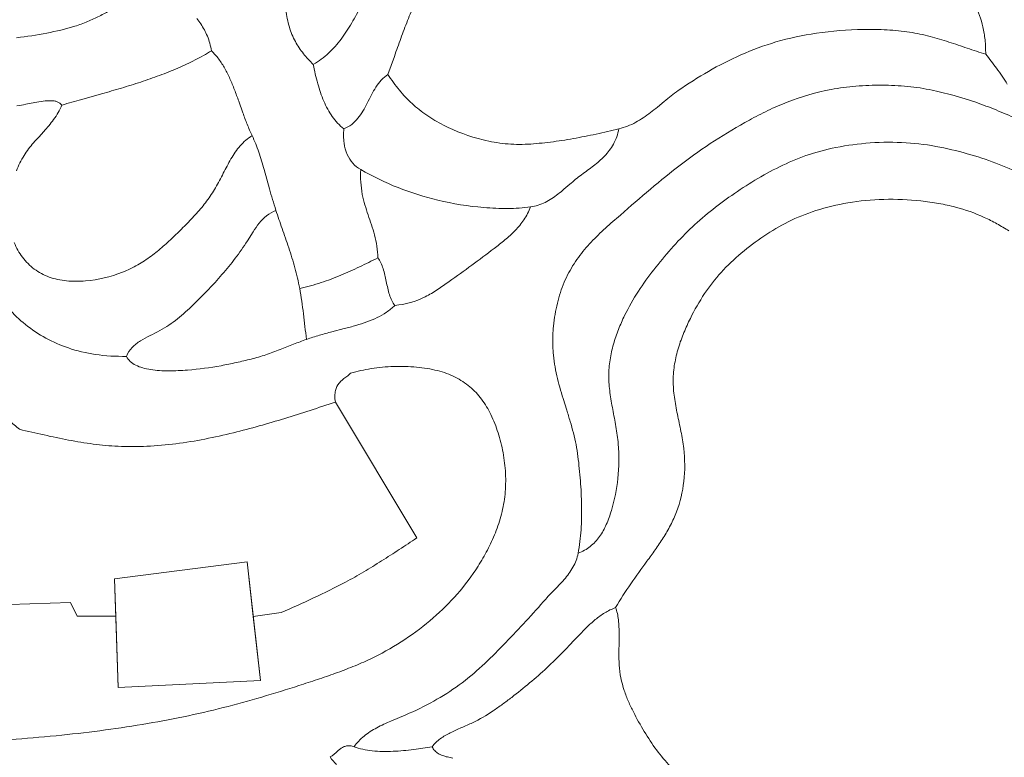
# Model space of a CAD drawing. Header units: millimetres. Extents: x 3808 to 296674, y 522 to 278159.
# Tile 10 of 13: x 167604 to 234720, y 89907 to 140198. Entities that reach past the tile are written whole.
import ezdxf

# ---------------------------------------------------------------- set-up
doc = ezdxf.new("R2010")
doc.units = ezdxf.units.MM
for name, color, linetype, lineweight in [('01_MAIN_BUILDING_REBUILT', 7, 'CONTINUOUS', 18), ('02_SHARP_BUILDINGS', 7, 'CONTINUOUS', 18), ('03_SMOOTH_PATHS_WATER_BRIDGES', 7, 'CONTINUOUS', 18)]:
    doc.layers.add(name, color=color, linetype=linetype, lineweight=lineweight)

msp = doc.modelspace()

# ---------------------------------------------------------------- linework, layer by layer
at = {"layer": '01_MAIN_BUILDING_REBUILT'}
msp.add_lwpolyline([(164120, 100231), (171065, 100463), (171528, 99537), (174154, 99532), (174074, 102083), (183102, 103241), (183529, 99506), (185417, 99769, 0.004803), (187638, 100769, 0.014471), (189815, 101852, 0.009928), (191057, 102554, 0.007075), (192276, 103300, 0.004233), (193480, 104073, 0.001409), (194676, 104861), (189120, 114120, -0.001211), (187401, 113559, -0.003629), (185674, 113013, -0.006029), (183935, 112501, -0.008388), (182176, 112037, -0.012212), (180227, 111607, -0.015965), (178257, 111288, -0.020014), (176280, 111112, -0.024297), (174306, 111111, -0.019897), (172618, 111266, -0.014105), (170938, 111536, -0.008378), (169264, 111883, -0.002774), (167593, 112269, -0.002298), (166865, 112876, -0.006933)], format="xyb", dxfattribs=at)
at = {"layer": '02_SHARP_BUILDINGS'}
msp.add_lwpolyline([(174074, 102083), (183102, 103241), (184028, 95139), (174306, 94676)], close=True, dxfattribs=at)
at = {"layer": '03_SMOOTH_PATHS_WATER_BRIDGES'}
for points in [[(167389, 138967, 0.021725), (169451, 139281, 0.024414), (171363, 139754, 0.025139), (172232, 140067, 0.018889), (173041, 140442, 0.011408), (173809, 140856, 0.003249), (174554, 141286, -0.005257), (175294, 141710, -0.013838), (176046, 142104, -0.022032), (176829, 142444, -0.028983), (177662, 142708, 0.02984), (177011, 143967, 0.036002), (176226, 145092, 0.041411), (175291, 146067, 0.044668), (174190, 146875, -0.043618), (173188, 145962, -0.040285), (172062, 145241, -0.032371), (170799, 144672, -0.022857), (169387, 144216, -0.036144), (166159, 143571, -0.020877)], [(185764, 140856, 0.049427), (185987, 139691, 0.050823), (186394, 138709, 0.045178), (186948, 137874, 0.034432), (187616, 137153, 0.060873), (188662, 137918, 0.04501), (189515, 138880, 0.027094), (190236, 139975, 0.010572), (190884, 141142, 0.005715)], [(190884, 141142, -0.010572), (190236, 139975, -0.027094), (189515, 138880, -0.04501), (188662, 137918, -0.060873), (187616, 137153, 0.020911), (187918, 135834, 0.03468), (188336, 134632, 0.052186), (188915, 133591, 0.069986), (189699, 132755, 0.07188), (190234, 133059, 0.057179), (190656, 133476, 0.035885), (190999, 133972, 0.015654), (191297, 134514, -0.002839), (191583, 135067, -0.021699), (191891, 135598, -0.042585), (192255, 136073, -0.063021), (192708, 136458), (193146, 137695, -0.00247), (193585, 138924, -0.0061), (194041, 140134, -0.009928), (194529, 141313, -0.014012)], [(194529, 141313, 0.009928), (194041, 140134, 0.0061), (193585, 138924, 0.00247), (193146, 137695), (192708, 136458, 0.029807), (193487, 135394, 0.034061), (194358, 134477, 0.034819), (195349, 133690, 0.031826), (196484, 133013, 0.059216), (199200, 132002, 0.034207), (200702, 131744, 0.039867), (202241, 131709, 0.016464), (203789, 131854, 0.012665), (205343, 132092, 0.00913), (206898, 132400, 0.005804), (208449, 132755, 0.065688), (209595, 133201, 0.023134), (210111, 133514, 0.015761), (210600, 133865, 0.008364), (211074, 134241), (211541, 134626, -0.006249), (212011, 135005, -0.013692), (212492, 135363, -0.022034), (214547, 136669, -0.026093), (216763, 137796, -0.033163), (219156, 138677, -0.035269), (221910, 139272, -0.031526), (225108, 139530, -0.018503), (226731, 139500, -0.023827), (228267, 139343, -0.024956), (229660, 139054, -0.015622), (230948, 138674, -0.003371), (232191, 138255, 0.009474), (233449, 137847, 0.029045), (233405, 138822, 0.030544), (233259, 139704, 0.059702), (232710, 141232, 0.046987)], [(232710, 141232, -0.059702), (233259, 139704, -0.030544), (233405, 138822, -0.029045), (233449, 137847, -0.005901), (234192, 136886, -0.011411), (234571, 136353, -0.017618), (234921, 135794, -0.025323)], [(167389, 138967, 0.021725), (169451, 139281, 0.024414), (171363, 139754, 0.025139), (172232, 140067, 0.018889), (173041, 140442, 0.011408)], [(179685, 140278, -0.013335), (179949, 139907, -0.049669), (180395, 139076, -0.059588), (180671, 138079, -0.021003), (179563, 137450, -0.01683), (178383, 136894, -0.013017), (177144, 136398, -0.009573), (175857, 135949, -0.006443), (174535, 135535, -0.003538), (173191, 135143), (171837, 134760, 0.001985), (170486, 134375, 0.137307), (170166, 134600, 0.047881), (169961, 134654, 0.034139), (169731, 134676, 0.038945), (169210, 134643, 0.015047), (168631, 134547), (168024, 134429, -0.016261), (167417, 134332, -0.035942)], [(185764, 140856, 0.049427), (185987, 139691, 0.050823), (186394, 138709, 0.045178), (186948, 137874, 0.034432), (187616, 137153, 0.020911), (187918, 135834, 0.03468), (188336, 134632, 0.052186), (188915, 133591, 0.069986), (189699, 132755, 0.054096), (189719, 131784, 0.069908), (189933, 131004, 0.16373), (190856, 129977, 0.065026), (190960, 128287, 0.023175), (191136, 127566, 0.011346), (191354, 126886, -0.002417), (191581, 126217, -0.015777), (191788, 125526, -0.059616), (192014, 123958, -0.004163), (190774, 123347, -0.012855), (189498, 122771, -0.020469), (188149, 122268, -0.026129), (186690, 121875, 0.020784), (186361, 123280, 0.012333), (185942, 124652, 0.004429), (185492, 125967, -0.004278), (185069, 127199, -0.011179), (184624, 128671), (184263, 129978, 0.014147), (183900, 131170, 0.028904), (183449, 132292, -0.015775), (183114, 133063, -0.008427), (182815, 133852), (182534, 134643, 0.006057), (182248, 135420, 0.013965), (181939, 136168, 0.022775), (181587, 136871, 0.032388), (181171, 137513, 0.041748), (180671, 138079, 0.059588), (180395, 139076, 0.049669), (179949, 139907, 0.013335), (179685, 140278)], [(234921, 135794, 0.017618), (234571, 136353, 0.011411), (234192, 136886, 0.005901), (233449, 137847, -0.009474), (232191, 138255, 0.003371), (230948, 138674, 0.015622), (229660, 139054, 0.024956), (228267, 139343, 0.023827), (226731, 139500, 0.018503), (225108, 139530, 0.031526), (221910, 139272, 0.035269), (219156, 138677, 0.033163), (216763, 137796, 0.026093), (214547, 136669, 0.022034), (212492, 135363, 0.013692), (212011, 135005, 0.006249), (211541, 134626), (211074, 134241, -0.008364), (210600, 133865, -0.015761), (210111, 133514, -0.023134), (209595, 133201, -0.065688), (208449, 132755, -0.077848), (208072, 131711, -0.064712), (207467, 130898, -0.022183), (207105, 130551, -0.014789), (206717, 130231, -0.007827), (205903, 129629, 0.01472), (205500, 129314, 0.005767), (205102, 128977), (204704, 128634, -0.01114), (204297, 128303, -0.019957), (203874, 128001, -0.029137), (203426, 127743, -0.083097), (202431, 127431, -0.055748), (201975, 126557, -0.04379), (201377, 125822, -0.027549), (200683, 125182, -0.010919), (199939, 124594, -0.007617), (196877, 122341, -0.010863), (196090, 121795, -0.02944), (195245, 121306, -0.095381), (193171, 120718, -0.046061), (192611, 120253, -0.037036), (191976, 119887, -0.02641), (191278, 119593, -0.016306), (190524, 119350, -0.007403), (189726, 119133), (188892, 118919, 0.007338), (188031, 118683, 0.013671), (187153, 118403, 0.009292), (186277, 118071, -0.001691), (185352, 117706, -0.011335), (184385, 117353, -0.020971), (183383, 117059, -0.005295), (182369, 116820, -0.00938), (181333, 116609, -0.026141), (179053, 116309, -0.019644), (177772, 116254, -0.015928), (177137, 116274, -0.02237), (176535, 116338, -0.032267), (175987, 116458, -0.047704), (175515, 116642, -0.069926), (175140, 116901, -0.092114), (174884, 117245, -0.041397), (172751, 117379, -0.044478), (170923, 117817, -0.088827), (167998, 119417, -0.036839), (166825, 120513, -0.029222)], [(167230, 125001, 0.064187), (167799, 123998, 0.070267), (168599, 123198, 0.074263), (169610, 122652, 0.03406), (170188, 122487, 0.028608), (170804, 122393, 0.045427), (172097, 122392, 0.070795), (174605, 122979, 0.035914), (175654, 123481, 0.030467), (176566, 124078, 0.021058), (177387, 124747, 0.009637), (178161, 125463, 0.007178), (178925, 126208, 0.014031), (179662, 126991, 0.02084), (180349, 127830, 0.027366), (180957, 128742, 0.011306), (181227, 129228, 0.003824), (181484, 129724, -0.003526), (181739, 130220, -0.011071), (182007, 130704, -0.019064), (182300, 131165, -0.027452), (182629, 131590, -0.078086), (183449, 132292, -0.015775), (183114, 133063, -0.008427), (182815, 133852), (182534, 134643, 0.006057), (182248, 135420, 0.013965), (181939, 136168, 0.022775), (181587, 136871, 0.032388), (181171, 137513, 0.041748), (180671, 138079, -0.021003), (179563, 137450, -0.01683), (178383, 136894, -0.013017), (177144, 136398, -0.009573), (175857, 135949, -0.006443), (174535, 135535, -0.003538), (173191, 135143), (171837, 134760, 0.001985), (170486, 134375, -0.053626), (169919, 133390, -0.018026), (169593, 132972, -0.009953), (169250, 132580), (168900, 132199, 0.007684), (168554, 131810, 0.038954), (167907, 130945, 0.045045), (167381, 129885, 0.040046)], [(189202, 89416, -0.069589), (188773, 89931, 0.039869), (188954, 90051, 0.017192), (189127, 90196), (189298, 90349, -0.022245), (189476, 90493, -0.043758), (189668, 90610, -0.064654), (189879, 90682, -0.074717), (190119, 90693, -0.067143), (190394, 90625, -0.073134), (191083, 91359, -0.026664), (191497, 91657, -0.019895), (191946, 91920, -0.021408), (192913, 92378), (193914, 92802, 0.02481), (195824, 93736, 0.031312), (197561, 94844, 0.02778), (199119, 96136, 0.013558), (200558, 97546, 0.014746), (203289, 100505, -0.011565), (203634, 100883), (203997, 101258, 0.004245), (204363, 101636, 0.012), (204715, 102025, 0.020256), (205038, 102431, 0.029091), (205316, 102861, 0.083499), (205671, 103819, 0.028509), (205866, 105420, 0.020907), (205905, 107082, 0.01505), (205823, 108763, 0.010309), (205659, 110417, 0.019363), (205530, 111224, 0.014201), (205348, 112019, 0.00896), (205128, 112805, 0.003746), (204889, 113585), (204647, 114363, -0.006701), (204418, 115143, -0.012038), (204219, 115927, -0.017418), (204067, 116718, -0.074809), (204066, 119912, -0.037622), (204407, 121423, -0.041732), (204955, 122796, -0.041535), (205688, 123989, -0.031186), (206563, 125034, -0.018764), (207532, 125979, -0.005953), (208547, 126875, -0.003751), (210596, 128643, -0.012956), (212709, 130345, -0.037384), (217341, 133352, -0.012973), (218601, 134001, -0.018581), (219929, 134583, -0.048683), (222913, 135438, -0.023945), (224609, 135662, -0.022247), (226378, 135733, -0.023458), (228139, 135645, -0.027874), (229806, 135390, -0.031005), (232773, 134564, -0.01319), (234157, 134042, -0.010097), (235532, 133449, 0.060512)], [(236118, 129509, 0.033805), (234374, 130332, 0.023014), (232449, 130984, 0.023023), (230333, 131506, 0.032697), (228027, 131808, 0.032672), (225583, 131794, 0.031771), (223238, 131484, 0.03542), (221201, 130927, 0.029548), (219402, 130166, 0.021336), (217721, 129248, 0.016751), (216141, 128221, 0.017301), (214666, 127121, 0.021865), (213290, 125915, 0.020541), (212010, 124576, 0.015768), (210834, 123154, 0.021221), (209774, 121679, 0.031403), (208837, 120025, 0.019138), (208423, 119084, 0.024693), (208079, 118073, 0.031134), (207845, 117006, 0.038251), (207759, 115901, 0.032031), (207840, 114771, 0.013568), (208029, 113621, -0.003264), (208244, 112454, -0.019691), (208407, 111275, -0.050277), (208379, 108921, -0.045126), (207938, 106739, -0.031401), (207590, 105781, -0.050741), (207126, 104952, -0.070217), (206500, 104287, -0.078133), (205671, 103819, 0.028509), (205866, 105420, 0.020907), (205905, 107082, 0.01505), (205823, 108763, 0.010309), (205659, 110417, 0.019363), (205530, 111224, 0.014201), (205348, 112019, 0.00896), (205128, 112805, 0.003746), (204889, 113585), (204647, 114363, -0.006701), (204418, 115143, -0.012038), (204219, 115927, -0.017418), (204067, 116718, -0.074809), (204066, 119912, -0.037622), (204407, 121423, -0.041732), (204955, 122796, -0.041535), (205688, 123989, -0.031186), (206563, 125034, -0.018764), (207532, 125979, -0.005953), (208547, 126875, -0.003751), (210596, 128643, -0.012956), (212709, 130345, -0.037384), (217341, 133352, -0.012973), (218601, 134001, -0.018581), (219929, 134583, -0.048683), (222913, 135438, -0.023945), (224609, 135662, -0.022247), (226378, 135733, -0.023458), (228139, 135645, -0.027874), (229806, 135390, -0.031005), (232773, 134564, -0.01319), (234157, 134042, -0.010097), (235532, 133449, -0.06446)], [(167381, 129885, -0.045045), (167907, 130945, -0.038954), (168554, 131810, -0.007684), (168900, 132199), (169250, 132580, 0.009953), (169593, 132972, 0.018026), (169919, 133390, 0.053626), (170486, 134375, 0.137307), (170166, 134600, 0.047881), (169961, 134654, 0.034139), (169731, 134676, 0.038945), (169210, 134643, 0.015047), (168631, 134547), (168024, 134429, -0.016261), (167417, 134332, -0.035942)], [(166825, 120513, 0.036839), (167998, 119417, 0.088827), (170923, 117817, 0.044478), (172751, 117379, 0.041397), (174884, 117245, -0.09572), (175280, 117857, -0.036145), (175544, 118096, -0.026262), (175841, 118304, -0.024631), (176492, 118660, 0.00885), (177160, 118999, 0.043607), (178364, 119807, 0.014272), (178909, 120268, 0.008802), (179430, 120753, 0.023628), (181393, 122823, 0.014964), (182296, 123931, 0.02125), (183125, 125113), (183514, 125732, -0.027007), (183931, 126323, -0.05477), (184432, 126830, -0.076496), (185069, 127199, -0.011179), (184624, 128671), (184263, 129978, 0.014147), (183900, 131170, 0.028904), (183449, 132292, 0.078086), (182629, 131590, 0.027452), (182300, 131165, 0.019064), (182007, 130704, 0.011071), (181739, 130220, 0.003526), (181484, 129724, -0.003824), (181227, 129228, -0.011306), (180957, 128742, -0.027366), (180349, 127830, -0.02084), (179662, 126991, -0.014031), (178925, 126208, -0.007178), (178161, 125463, -0.009637), (177387, 124747, -0.021058), (176566, 124078, -0.030467), (175654, 123481, -0.035914), (174605, 122979, -0.070795), (172097, 122392, -0.045427), (170804, 122393, -0.028608), (170188, 122487, -0.03406), (169610, 122652, -0.074263), (168599, 123198, -0.070267), (167799, 123998, -0.064187), (167230, 125001, -0.058843)], [(236118, 129509, 0.033805), (234374, 130332, 0.023014), (232449, 130984, 0.023023), (230333, 131506, 0.032697), (228027, 131808, 0.032672), (225583, 131794, 0.031771), (223238, 131484, 0.03542), (221201, 130927, 0.029548), (219402, 130166, 0.021336), (217721, 129248, 0.016751), (216141, 128221, 0.017301), (214666, 127121, 0.021865), (213290, 125915, 0.020541), (212010, 124576, 0.015768), (210834, 123154, 0.021221), (209774, 121679, 0.031403), (208837, 120025, 0.019138), (208423, 119084, 0.024693), (208079, 118073, 0.031134), (207845, 117006, 0.038251), (207759, 115901, 0.032031), (207840, 114771, 0.013568), (208029, 113621, -0.003264), (208244, 112454, -0.019691), (208407, 111275, -0.050277), (208379, 108921, -0.045126), (207938, 106739, -0.031401), (207590, 105781, -0.050741), (207126, 104952, -0.070217), (206500, 104287, -0.078133), (205671, 103819, -0.083499), (205316, 102861, -0.029091), (205038, 102431, -0.020256), (204715, 102025, -0.012), (204363, 101636, -0.004245), (203997, 101258), (203634, 100883, 0.011565), (203289, 100505, -0.014746), (200558, 97546, -0.013558), (199119, 96136, -0.02778), (197561, 94844, -0.031312), (195824, 93736, -0.02481), (193914, 92802), (192913, 92378, 0.021408), (191946, 91920, 0.019895), (191497, 91657, 0.026664), (191083, 91359, 0.073134), (190394, 90625, 0.03825), (190986, 90451, 0.027732), (191639, 90349, 0.020452), (192335, 90307, 0.015381), (193051, 90316, 0.020621), (194465, 90437, 0.011509), (195718, 90625, -0.073841), (196272, 91170, -0.042945), (196958, 91585, -0.01528), (197713, 91930, 0.009343), (198476, 92267, 0.036426), (199870, 93069, 0.011175), (200515, 93522, 0.00602), (201141, 93996, 0.00921), (202364, 94974, 0.014182), (203536, 96004, 0.01194), (204642, 97094, 0.002243), (205717, 98216, -0.008276), (206261, 98772, -0.022159), (206839, 99295, -0.035206), (207481, 99753, -0.045061), (208218, 100116, -0.016238), (209264, 101739, -0.0069), (210360, 103273, 0.003839), (210923, 104053, 0.012781), (211469, 104865, 0.021386), (211966, 105725, 0.029321), (212381, 106650, 0.061669), (212874, 108715, 0.057846), (212868, 110972, 0.019292), (212678, 112131, 0.001536), (212438, 113296, -0.016009), (212232, 114458, -0.035134), (212148, 115609, -0.040784), (212248, 116738, -0.031905), (212508, 117830, -0.023969), (212881, 118867, -0.017059), (213320, 119832, -0.032769), (214286, 121518, -0.037552), (215422, 122970, -0.032341), (216791, 124285, -0.027861), (218331, 125446, -0.032582), (219989, 126416, -0.038033), (221867, 127177, -0.035464), (224062, 127707, -0.035071), (226501, 127945, -0.033648), (229036, 127840, -0.017293), (230256, 127666, -0.019689), (231393, 127417, -0.043399), (233352, 126719, -0.018398), (234216, 126284, -0.014052), (235038, 125801, -0.01451)], [(213040, 88274, -0.060029), (211016, 90412, -0.024519), (210179, 91661, -0.01881), (209438, 93005, -0.013565), (209102, 93711, -0.023366), (208812, 94460, -0.064578), (208470, 96200, -0.019243), (208452, 97223, 0.003369), (208464, 98278, 0.010384), (208454, 98789, 0.017837), (208417, 99273, 0.027882), (208342, 99720, 0.041742), (208218, 100116, -0.016238), (209264, 101739, -0.0069), (210360, 103273, 0.003839), (210923, 104053, 0.012781), (211469, 104865, 0.021386), (211966, 105725, 0.029321), (212381, 106650, 0.061669), (212874, 108715, 0.057846), (212868, 110972, 0.019292), (212678, 112131, 0.001536), (212438, 113296, -0.016009), (212232, 114458, -0.035134), (212148, 115609, -0.040784), (212248, 116738, -0.031905), (212508, 117830, -0.023969), (212881, 118867, -0.017059), (213320, 119832, -0.032769), (214286, 121518, -0.037552), (215422, 122970, -0.032341), (216791, 124285, -0.027861), (218331, 125446, -0.032582), (219989, 126416, -0.038033), (221867, 127177, -0.035464), (224062, 127707, -0.035071), (226501, 127945, -0.033648), (229036, 127840, -0.017293), (230256, 127666, -0.019689), (231393, 127417, -0.043399), (233352, 126719, -0.018398), (234216, 126284, -0.014052), (235038, 125801, -0.01451)], [(164242, 90951, 0.01255), (170469, 91420, 0.00802), (173447, 91772, 0.008973), (176320, 92211, 0.00981), (179112, 92746, 0.010851), (181816, 93380, 0.00958), (184424, 94110, 0.005505), (186958, 94902, 0.00342), (188204, 95313, 0.007029), (189428, 95746, 0.010848), (190620, 96215, 0.014918), (191767, 96736, 0.064295), (195787, 99411, 0.034758), (197426, 101040, 0.037816), (198848, 102945, 0.020858), (199482, 104035, 0.026268), (200029, 105219, 0.032057), (200445, 106490, 0.037744), (200686, 107841, 0.036878), (200719, 109256, 0.032913), (200554, 110678, 0.032625), (200214, 112039, 0.036415), (199720, 113273, 0.046467), (199083, 114323, 0.056834), (198285, 115174, 0.059684), (197296, 115824, 0.053376), (196087, 116270, 0.039722), (194656, 116509, 0.031115), (193106, 116551, 0.030122), (191565, 116407, 0.036499), (190162, 116088, -0.019755), (189963, 115927), (189756, 115772, 0.02022), (189556, 115609, 0.039601), (189376, 115422, 0.117127), (189128, 114913, 0.053204), (189087, 114560, 0.041607), (189120, 114120), (194676, 104861, -0.001409), (193480, 104073, -0.004233), (192276, 103300, -0.007075), (191057, 102554, -0.009928), (189815, 101852, -0.014471), (187638, 100769, -0.004803), (185417, 99769), (183529, 99506), (184028, 95139), (174306, 94676), (174154, 99532), (171528, 99537), (171065, 100463), (164120, 100231)], [(166865, 112876, 0.002298), (167593, 112269, 0.002774), (169264, 111883, 0.008378), (170938, 111536, 0.014105), (172618, 111266, 0.019897), (174306, 111111, 0.024297), (176280, 111112, 0.020014), (178257, 111288, 0.015965), (180227, 111607, 0.012212), (182176, 112037, 0.008388), (183935, 112501, 0.006029), (185674, 113013, 0.003629), (187401, 113559, 0.001211), (189120, 114120, -0.041607), (189087, 114560, -0.053204), (189128, 114913, -0.117127), (189376, 115422, -0.039601), (189556, 115609, -0.02022), (189756, 115772), (189963, 115927, 0.019755), (190162, 116088, -0.036499), (191565, 116407, -0.030122), (193106, 116551, -0.031115), (194656, 116509, -0.039722), (196087, 116270, -0.053376), (197296, 115824, -0.059684), (198285, 115174, -0.056834), (199083, 114323, -0.046467), (199720, 113273, -0.036415), (200214, 112039, -0.032625), (200554, 110678, -0.032913), (200719, 109256, -0.036878), (200686, 107841, -0.037744), (200445, 106490, -0.032057), (200029, 105219, -0.026268), (199482, 104035, -0.020858), (198848, 102945, -0.037816), (197426, 101040, -0.034758), (195787, 99411, -0.064295), (191767, 96736, -0.014918), (190620, 96215, -0.010848), (189428, 95746, -0.007029), (188204, 95313, -0.00342), (186958, 94902, -0.005505), (184424, 94110, -0.00958), (181816, 93380, -0.010851), (179112, 92746, -0.00981), (176320, 92211, -0.008973), (173447, 91772, -0.00802), (170469, 91420, -0.01255), (164242, 90951, -0.007089)], [(213040, 88274, -0.060029), (211016, 90412, -0.024519), (210179, 91661, -0.01881), (209438, 93005, -0.013565), (209102, 93711, -0.023366), (208812, 94460, -0.064578), (208470, 96200, -0.019243), (208452, 97223, 0.003369), (208464, 98278, 0.010384), (208454, 98789, 0.017837), (208417, 99273, 0.027882), (208342, 99720, 0.041742), (208218, 100116, 0.045061), (207481, 99753, 0.035206), (206839, 99295, 0.022159), (206261, 98772, 0.008276), (205717, 98216, -0.002243), (204642, 97094, -0.01194), (203536, 96004, -0.014182), (202364, 94974, -0.00921), (201141, 93996, -0.00602), (200515, 93522, -0.011175), (199870, 93069, -0.036426), (198476, 92267, -0.009343), (197713, 91930, 0.01528), (196958, 91585, 0.042945), (196272, 91170, 0.073841), (195718, 90625, 0.075302), (195894, 90368, 0.065028), (196134, 90173, 0.048091), (196425, 90030, 0.032535), (196758, 89929, 0.020504), (197122, 89858, 0.011287)], [(197122, 89858, -0.020504), (196758, 89929, -0.032535), (196425, 90030, -0.048091), (196134, 90173, -0.065028), (195894, 90368, -0.075302), (195718, 90625, -0.011509), (194465, 90437, -0.020621), (193051, 90316, -0.015381), (192335, 90307, -0.020452), (191639, 90349, -0.027732), (190986, 90451, -0.03825), (190394, 90625, 0.067143), (190119, 90693, 0.074717), (189879, 90682, 0.064654), (189668, 90610, 0.043758), (189476, 90493, 0.022245), (189298, 90349), (189127, 90196, -0.017192), (188954, 90051, -0.039869), (188773, 89931, 0.069589), (189202, 89416, 0.056512)]]:
    msp.add_lwpolyline(points, format="xyb", dxfattribs=at)
for points in [[(192708, 136458, 0.063021), (192255, 136073, 0.042585), (191891, 135598, 0.021699), (191583, 135067, 0.002839), (191297, 134514, -0.015654), (190999, 133972, -0.035885), (190656, 133476, -0.057179), (190234, 133059, -0.07188), (189699, 132755, 0.054096), (189719, 131784, 0.069908), (189933, 131004, 0.16373), (190856, 129977, 0.035644), (193393, 128747, 0.035794), (196104, 127895, 0.037529), (199239, 127390, 0.023178), (200870, 127326, 0.030645), (202431, 127431, 0.083097), (203426, 127743, 0.029137), (203874, 128001, 0.019957), (204297, 128303, 0.01114), (204704, 128634), (205102, 128977, -0.005767), (205500, 129314, -0.01472), (205903, 129629, 0.007827), (206717, 130231, 0.014789), (207105, 130551, 0.022183), (207467, 130898, 0.064712), (208072, 131711, 0.077848), (208449, 132755, -0.005804), (206898, 132400, -0.00913), (205343, 132092, -0.012665), (203789, 131854, -0.016464), (202241, 131709, -0.039867), (200702, 131744, -0.034207), (199200, 132002, -0.059216), (196484, 133013, -0.031826), (195349, 133690, -0.034819), (194358, 134477, -0.034061), (193487, 135394, -0.029807)], [(190856, 129977, 0.065026), (190960, 128287, 0.023175), (191136, 127566, 0.011346), (191354, 126886, -0.002417), (191581, 126217, -0.015777), (191788, 125526, -0.059616), (192014, 123958, -0.056884), (192225, 123619, -0.03592), (192379, 123224, -0.019296), (192495, 122790, -0.006051), (192593, 122338, 0.006051), (192690, 121886, 0.019296), (192807, 121452, 0.03592), (192961, 121057, 0.056884), (193171, 120718, 0.095381), (195245, 121306, 0.02944), (196090, 121795, 0.010863), (196877, 122341, 0.007617), (199939, 124594, 0.010919), (200683, 125182, 0.027549), (201377, 125822, 0.04379), (201975, 126557, 0.055748), (202431, 127431, -0.030645), (200870, 127326, -0.023178), (199239, 127390, -0.037529), (196104, 127895, -0.035794), (193393, 128747, -0.035644)], [(174884, 117245, -0.09572), (175280, 117857, -0.036145), (175544, 118096, -0.026262), (175841, 118304, -0.024631), (176492, 118660, 0.00885), (177160, 118999, 0.043607), (178364, 119807, 0.014272), (178909, 120268, 0.008802), (179430, 120753, 0.023628), (181393, 122823, 0.014964), (182296, 123931, 0.02125), (183125, 125113), (183514, 125732, -0.027007), (183931, 126323, -0.05477), (184432, 126830, -0.076496), (185069, 127199, 0.004278), (185492, 125967, -0.004429), (185942, 124652, -0.012333), (186361, 123280, -0.020784), (186690, 121875, -0.01076), (186831, 121011, -0.005789), (186944, 120143), (187046, 119272, 0.004133), (187153, 118403, 0.009292), (186277, 118071, -0.001691), (185352, 117706, -0.011335), (184385, 117353, -0.020971), (183383, 117059, -0.005295), (182369, 116820, -0.00938), (181333, 116609, -0.026141), (179053, 116309, -0.019644), (177772, 116254, -0.015928), (177137, 116274, -0.02237), (176535, 116338, -0.032267), (175987, 116458, -0.047704), (175515, 116642, -0.069926), (175140, 116901, -0.092114)], [(192014, 123958, -0.004163), (190774, 123347, -0.012855), (189498, 122771, -0.020469), (188149, 122268, -0.026129), (186690, 121875, -0.01076), (186831, 121011, -0.005789), (186944, 120143), (187046, 119272, 0.004133), (187153, 118403, -0.013671), (188031, 118683, -0.007338), (188892, 118919), (189726, 119133, 0.007403), (190524, 119350, 0.016306), (191278, 119593, 0.02641), (191976, 119887, 0.037036), (192611, 120253, 0.046061), (193171, 120718, -0.056884), (192961, 121057, -0.03592), (192807, 121452, -0.019296), (192690, 121886, -0.006051), (192593, 122338, 0.006051), (192495, 122790, 0.019296), (192379, 123224, 0.03592), (192225, 123619, 0.056884)]]:
    msp.add_lwpolyline(points, format="xyb", close=True, dxfattribs=at)

doc.saveas('drawing.dxf')
